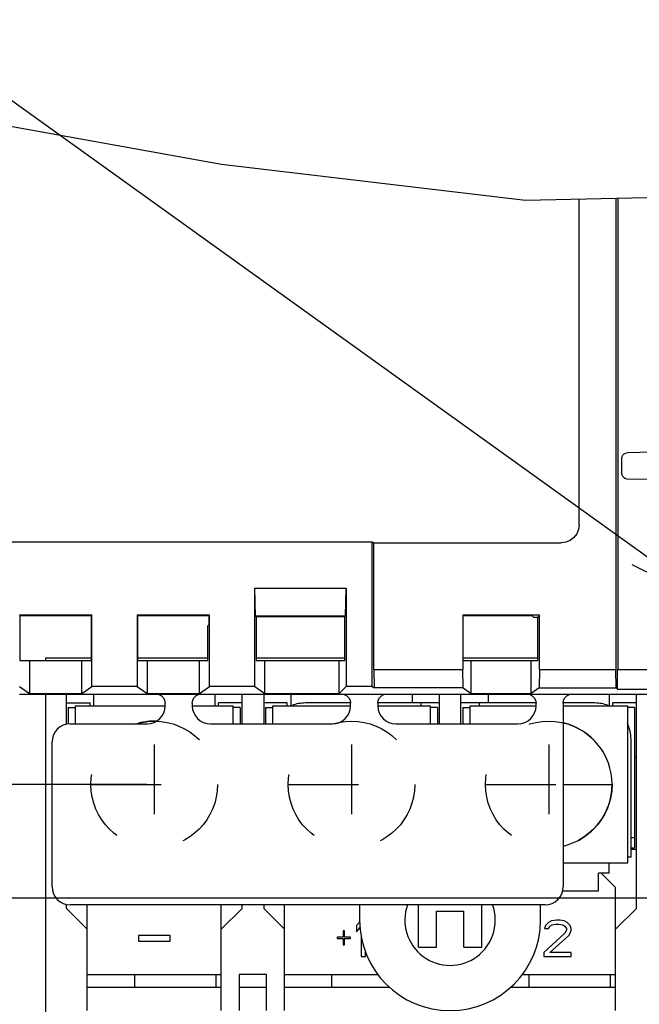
# Model space of a CAD drawing. Extents: x 36 to 410, y 13 to 287.
# Tile 9 of 18: x 220 to 241, y 80 to 113. Entities that reach past the tile are written whole.
import ezdxf

# ---------------------------------------------------------------- set-up
doc = ezdxf.new("R2010")
doc.units = 0
doc.header["$LTSCALE"] = 23.1
doc.linetypes.add('HIDDEN', pattern=[0.2, 0.1, -0.1])
doc.layers.get('0').update_dxf_attribs({"linetype": 'CONTINUOUS'})
for name, color, linetype in [('ALL_CURVE', 7, 'CONTINUOUS'), ('ALL_DIM', 7, 'CONTINUOUS'), ('ALL_NOTE', 7, 'CONTINUOUS'), ('DEFAULT_2', 8, 'HIDDEN')]:
    doc.layers.add(name, color=color, linetype=linetype)
doc.dimstyles.get("Standard").update_dxf_attribs({"dimtxt": 2.5, "dimasz": 2.5, "dimexe": 1.25, "dimexo": 0.625, "dimtad": 1, "dimcen": 2.5, "dimazin": 3, "dimtfac": 1, "dimtmove": 0, "dimatfit": 3})

# ---------------------------------------------------------------- blocks, each defined once
blk = doc.blocks.new('_OPEN')
at = {"color": 0, "linetype": 'BYBLOCK'}
for p, q in [((0, 0), (-1, 0.167)), ((-1, -0.167), (0, 0)), ((-1, 0), (0, 0))]:
    blk.add_line(p, q, dxfattribs=at)
blk = doc.blocks.new('*D21')
at = {"layer": 'ALL_DIM', "color": 2, "linetype": 'CONTINUOUS'}
for p, q in [((224.521, 87.584), (181.062, 87.584)), ((182.062, 87.584), (182.062, 82.214)), ((182.062, 76.844), (182.062, 82.214)), ((224.521, 76.844), (181.062, 76.844))]:
    blk.add_line(p, q, dxfattribs=at)
at = {"layer": 'ALL_DIM', "color": 2, "linetype": 'CONTINUOUS', "xscale": 3, "yscale": 3, "zscale": 3}
for p, rotation in [((182.062, 87.584), 90), ((182.062, 76.844), 270)]:
    blk.add_blockref('_OPEN', p, dxfattribs=dict(at, rotation=rotation))
blk = doc.blocks.new('*D25')
at = {"layer": 'ALL_DIM', "color": 2, "linetype": 'CONTINUOUS'}
for p, q in [((250.751, 96.538), (250.751, 131.798)), ((259.151, 128.493), (259.151, 131.798)), ((254.951, 130.798), (226.379, 130.798)), ((250.751, 130.798), (254.951, 130.798)), ((259.151, 130.798), (254.951, 130.798))]:
    blk.add_line(p, q, dxfattribs=at)
at = {"layer": 'ALL_DIM', "color": 2, "linetype": 'CONTINUOUS', "xscale": 3, "yscale": 3, "zscale": 3, "rotation": 180}
blk.add_blockref('_OPEN', (250.751, 130.798), dxfattribs=at)
at = {"layer": 'ALL_DIM', "color": 2, "linetype": 'CONTINUOUS', "xscale": 3, "yscale": 3, "zscale": 3}
blk.add_blockref('_OPEN', (259.151, 130.798), dxfattribs=at)
blk = doc.blocks.new('*D27')
at = {"layer": 'ALL_DIM', "color": 2, "linetype": 'CONTINUOUS'}
for p, q in [((244.541, 90.418), (244.541, 139.301)), ((263.441, 128.293), (263.441, 139.301)), ((253.991, 138.301), (222.18, 138.301)), ((244.541, 138.301), (253.991, 138.301)), ((263.441, 138.301), (253.991, 138.301))]:
    blk.add_line(p, q, dxfattribs=at)
at = {"layer": 'ALL_DIM', "color": 2, "linetype": 'CONTINUOUS', "xscale": 3, "yscale": 3, "zscale": 3, "rotation": 180}
blk.add_blockref('_OPEN', (244.541, 138.301), dxfattribs=at)
at = {"layer": 'ALL_DIM', "color": 2, "linetype": 'CONTINUOUS', "xscale": 3, "yscale": 3, "zscale": 3}
blk.add_blockref('_OPEN', (263.441, 138.301), dxfattribs=at)
blk = doc.blocks.new('*D29')
at = {"layer": 'ALL_DIM', "color": 2, "linetype": 'CONTINUOUS'}
for p, q in [((199.601, 67.944), (199.601, 146.869)), ((244.211, 84.298), (244.211, 146.869)), ((199.601, 145.869), (221.906, 145.869)), ((244.211, 145.869), (221.906, 145.869))]:
    blk.add_line(p, q, dxfattribs=at)
at = {"layer": 'ALL_DIM', "color": 2, "linetype": 'CONTINUOUS', "xscale": 3, "yscale": 3, "zscale": 3, "rotation": 180}
blk.add_blockref('_OPEN', (199.601, 145.869), dxfattribs=at)
at = {"layer": 'ALL_DIM', "color": 2, "linetype": 'CONTINUOUS', "xscale": 3, "yscale": 3, "zscale": 3}
blk.add_blockref('_OPEN', (244.211, 145.869), dxfattribs=at)
blk = doc.blocks.new('*D33')
at = {"layer": 'ALL_DIM', "color": 2, "linetype": 'CONTINUOUS'}
for p, q in [((178.014, 83.813), (172.479, 83.813)), ((173.479, 83.813), (173.479, 75.754)), ((244.179, 83.813), (183.791, 83.813)), ((173.479, 67.694), (173.479, 75.754)), ((199.351, 67.694), (172.479, 67.694))]:
    blk.add_line(p, q, dxfattribs=at)
at = {"layer": 'ALL_DIM', "color": 2, "linetype": 'CONTINUOUS', "xscale": 3, "yscale": 3, "zscale": 3}
for p, rotation in [((173.479, 83.813), 90), ((173.479, 67.694), 270)]:
    blk.add_blockref('_OPEN', p, dxfattribs=dict(at, rotation=rotation))

msp = doc.modelspace()

# ---------------------------------------------------------------- linework, layer by layer
at = {"color": 7, "linetype": 'CONTINUOUS'}
for p, q in [((216.723, 109.99), (226.997, 108.147)), ((226.997, 108.147), (237.086, 106.948)), ((237.086, 106.948), (247.413, 107.2)), ((238.864, 96.194), (238.864, 106.992)), ((240.075, 107.021), (240.075, 91.394)), ((240.157, 91.394), (240.157, 107.023)), ((241.301, 98.594), (240.458, 98.579)), ((240.281, 97.889), (240.281, 98.399)), ((241.301, 97.694), (240.458, 97.709)), ((202.148, 95.631), (232.001, 95.631)), ((232.001, 90.831), (232.001, 95.631)), ((232.001, 95.631), (232.053, 95.594)), ((232.053, 91.394), (232.053, 95.594)), ((232.053, 95.594), (238.264, 95.594)), ((228.133, 93.162), (228.101, 94.094)), ((228.101, 90.831), (228.101, 94.094)), ((228.101, 94.094), (231.137, 94.094)), ((231.115, 93.162), (231.137, 94.094)), ((231.137, 94.094), (231.137, 90.831)), ((220.301, 93.194), (220.316, 93.178)), ((222.701, 93.194), (220.301, 93.194)), ((220.316, 93.178), (220.316, 91.694)), ((222.685, 93.178), (220.316, 93.178)), ((222.701, 93.194), (222.685, 93.178)), ((222.685, 91.694), (222.685, 93.178)), ((222.701, 90.831), (222.701, 93.194)), ((224.201, 93.194), (224.201, 90.831)), ((224.201, 93.194), (224.216, 93.178)), ((226.601, 93.194), (224.201, 93.194)), ((224.216, 93.178), (224.216, 91.694)), ((226.585, 93.178), (224.216, 93.178)), ((226.601, 93.194), (226.585, 93.178)), ((226.585, 93.178), (226.585, 92.878)), ((226.601, 90.831), (226.601, 93.194)), ((228.133, 93.162), (228.153, 93.142)), ((231.115, 93.162), (228.133, 93.162)), ((228.153, 93.142), (228.153, 91.694)), ((231.101, 93.142), (228.153, 93.142)), ((231.09, 91.694), (231.09, 93.142)), ((231.115, 93.162), (231.101, 93.142)), ((235.001, 93.194), (235.001, 91.394)), ((235.001, 93.194), (235.016, 93.178)), ((237.548, 93.194), (235.001, 93.194)), ((235.016, 91.694), (235.016, 93.178)), ((237.308, 93.178), (235.016, 93.178)), ((237.341, 93.131), (237.308, 93.178)), ((237.341, 93.131), (237.486, 93.131)), ((237.548, 93.194), (237.486, 93.131)), ((237.486, 91.694), (237.486, 93.131)), ((237.548, 91.394), (237.548, 93.194)), ((226.585, 92.878), (226.548, 92.842)), ((226.548, 91.694), (226.548, 92.842)), ((221.171, 91.694), (221.171, 91.784)), ((221.171, 91.784), (222.685, 91.784)), ((224.216, 91.784), (226.548, 91.784)), ((228.153, 91.784), (231.09, 91.784)), ((235.016, 91.784), (237.486, 91.784)), ((220.316, 91.694), (222.685, 91.694)), ((220.636, 91.694), (220.636, 90.596)), ((222.366, 90.596), (222.366, 91.694)), ((224.216, 91.694), (226.548, 91.694)), ((224.536, 91.694), (224.536, 90.596)), ((226.266, 90.596), (226.266, 91.694)), ((228.153, 91.694), (231.09, 91.694)), ((228.436, 90.596), (228.436, 91.694)), ((230.903, 90.596), (230.903, 91.694)), ((235.016, 91.694), (237.486, 91.694)), ((235.284, 90.596), (235.284, 91.694)), ((237.266, 90.596), (237.266, 91.694)), ((232.053, 91.394), (232.064, 90.787)), ((232.053, 91.394), (235.001, 91.394)), ((235.011, 90.787), (235.001, 91.394)), ((237.548, 91.394), (237.538, 90.787)), ((237.548, 91.394), (240.075, 91.394)), ((240.083, 90.787), (240.075, 91.394)), ((240.13, 90.739), (240.13, 91.394)), ((240.13, 91.394), (242.441, 91.394)), ((220.301, 90.831), (220.636, 90.596)), ((222.366, 90.596), (222.701, 90.831)), ((224.201, 90.831), (222.701, 90.831)), ((224.201, 90.831), (224.536, 90.596)), ((226.266, 90.596), (226.601, 90.831)), ((228.101, 90.831), (226.601, 90.831)), ((228.101, 90.831), (228.436, 90.596)), ((230.903, 90.596), (231.137, 90.831)), ((232.001, 90.831), (231.137, 90.831)), ((232.001, 90.831), (232.064, 90.787)), ((235.011, 90.787), (232.064, 90.787)), ((235.011, 90.787), (235.284, 90.596)), ((237.538, 90.787), (237.266, 90.596)), ((237.538, 90.787), (240.083, 90.787)), ((240.13, 90.739), (240.083, 90.787)), ((220.301, 90.573), (224.831, 90.573)), ((220.636, 90.596), (222.366, 90.596)), ((221.171, 73.244), (221.171, 90.573)), ((221.861, 89.578), (221.861, 90.573)), ((222.761, 90.573), (222.761, 90.194)), ((224.536, 90.596), (226.266, 90.596)), ((224.831, 90.581), (226.331, 90.581)), ((226.331, 90.573), (230.981, 90.573)), ((226.781, 90.573), (226.781, 90.194)), ((227.681, 89.594), (227.681, 90.573)), ((228.401, 90.573), (228.401, 89.594)), ((228.436, 90.596), (230.903, 90.596)), ((229.301, 90.573), (229.301, 90.194)), ((230.981, 90.581), (232.481, 90.581)), ((232.481, 90.573), (237.131, 90.573)), ((233.321, 90.573), (233.321, 90.284)), ((234.221, 90.573), (234.221, 89.594)), ((234.941, 89.594), (234.941, 90.573)), ((235.284, 90.596), (237.266, 90.596)), ((235.841, 90.573), (235.841, 90.284)), ((237.131, 90.581), (238.631, 90.581)), ((238.631, 90.573), (242.256, 90.573)), ((239.861, 90.573), (239.861, 90.194)), ((240.13, 90.739), (242.422, 90.739)), ((240.761, 83.474), (240.761, 90.573)), ((221.861, 90.284), (222.641, 90.284)), ((221.921, 90.134), (221.921, 89.586)), ((221.921, 90.134), (222.161, 90.134)), ((222.161, 89.594), (222.161, 90.194)), ((222.161, 90.194), (225.131, 90.194)), ((222.641, 90.194), (222.641, 90.284)), ((225.131, 90.194), (225.131, 90.281)), ((226.031, 90.281), (226.031, 90.194)), ((226.031, 90.194), (227.381, 90.194)), ((226.901, 90.194), (226.901, 90.284)), ((227.681, 90.284), (226.901, 90.284)), ((227.381, 90.194), (227.381, 89.594)), ((227.621, 90.134), (227.381, 90.134)), ((227.621, 90.134), (227.621, 89.594)), ((229.181, 90.284), (228.401, 90.284)), ((228.461, 90.134), (228.461, 89.594)), ((228.461, 90.134), (228.701, 90.134)), ((228.701, 89.594), (228.701, 90.194)), ((228.701, 90.194), (231.281, 90.194)), ((229.181, 90.194), (229.181, 90.284)), ((231.281, 90.284), (229.781, 90.284)), ((231.281, 90.194), (231.281, 90.281)), ((234.221, 90.284), (232.181, 90.284)), ((232.181, 90.281), (232.181, 90.194)), ((232.181, 90.194), (233.921, 90.194)), ((233.621, 90.194), (233.621, 90.284)), ((233.921, 90.194), (233.921, 89.594)), ((234.161, 90.134), (233.921, 90.134)), ((234.161, 90.134), (234.161, 89.594)), ((237.431, 90.284), (234.941, 90.284)), ((235.001, 90.134), (235.001, 89.594)), ((235.001, 90.134), (235.241, 90.134)), ((235.241, 89.594), (235.241, 90.194)), ((235.241, 90.194), (237.431, 90.194)), ((235.541, 90.284), (235.541, 90.194)), ((237.431, 90.194), (237.431, 90.281)), ((239.381, 90.284), (238.331, 90.284)), ((238.331, 90.281), (238.331, 84.194)), ((238.331, 90.194), (240.461, 90.194)), ((239.981, 90.194), (239.981, 90.284)), ((240.761, 90.284), (239.981, 90.284)), ((240.461, 90.194), (240.461, 84.974)), ((240.701, 90.134), (240.461, 90.134)), ((240.701, 90.134), (240.701, 85.484)), ((221.981, 89.594), (224.531, 89.594)), ((226.631, 89.594), (230.681, 89.594)), ((232.781, 89.594), (236.831, 89.594)), ((221.381, 84.194), (221.381, 88.994)), ((240.581, 85.184), (240.581, 89.084)), ((240.701, 88.484), (240.761, 88.484)), ((240.701, 85.814), (240.581, 85.814)), ((240.581, 85.484), (240.701, 85.484)), ((240.761, 85.424), (240.581, 85.424)), ((240.461, 84.974), (238.331, 84.974)), ((239.861, 84.644), (239.861, 84.974)), ((240.461, 85.184), (240.581, 85.184)), ((239.501, 84.044), (239.501, 84.644)), ((239.861, 84.644), (239.501, 84.644)), ((239.591, 84.644), (240.071, 84.164)), ((239.501, 84.044), (238.311, 84.044)), ((240.071, 80.084), (240.071, 84.164)), ((221.861, 83.474), (221.861, 83.61)), ((237.731, 83.594), (221.981, 83.594)), ((222.551, 80.084), (222.551, 83.594)), ((226.991, 80.084), (226.991, 83.594)), ((227.681, 83.474), (227.681, 83.594)), ((228.401, 83.594), (228.401, 83.474)), ((229.091, 80.084), (229.091, 83.594)), ((231.581, 83.594), (231.581, 83.084)), ((233.531, 82.184), (233.531, 83.594)), ((235.631, 82.184), (235.631, 83.594)), ((237.581, 83.084), (237.581, 83.594)), ((222.551, 82.784), (221.861, 83.474)), ((226.991, 82.784), (227.681, 83.474)), ((228.401, 83.474), (229.091, 82.784)), ((234.131, 82.184), (234.131, 83.384)), ((234.131, 83.384), (235.031, 83.384)), ((235.031, 82.184), (235.031, 83.384)), ((240.071, 82.784), (240.761, 83.474)), ((231.585, 83.03), (231.481, 82.905)), ((237.841, 83.008), (237.741, 82.905)), ((237.941, 83.059), (237.841, 83.008)), ((237.891, 82.88), (237.966, 82.931)), ((238.116, 83.084), (237.941, 83.059)), ((237.966, 82.931), (238.091, 82.956)), ((238.091, 82.956), (238.191, 82.956)), ((238.216, 83.084), (238.116, 83.084)), ((238.191, 82.956), (238.316, 82.931)), ((238.366, 83.059), (238.216, 83.084)), ((238.316, 82.931), (238.391, 82.88)), ((238.466, 83.008), (238.366, 83.059)), ((238.566, 82.905), (238.466, 83.008)), ((231.031, 82.727), (231.031, 82.522)), ((231.081, 82.727), (231.031, 82.727)), ((231.081, 82.522), (231.081, 82.727)), ((231.481, 82.905), (231.481, 82.701)), ((231.481, 82.701), (231.601, 82.844)), ((238.391, 82.65), (237.691, 82.012)), ((237.741, 82.905), (237.716, 82.803)), ((237.716, 82.803), (237.841, 82.803)), ((237.841, 82.803), (237.891, 82.88)), ((238.391, 82.88), (238.441, 82.803)), ((238.441, 82.752), (238.391, 82.65)), ((238.441, 82.803), (238.441, 82.752)), ((238.516, 82.573), (238.566, 82.65)), ((238.591, 82.803), (238.566, 82.905)), ((238.566, 82.65), (238.591, 82.752)), ((238.591, 82.752), (238.591, 82.803)), ((224.243, 82.577), (224.243, 82.385)), ((225.293, 82.577), (224.243, 82.577)), ((224.243, 82.385), (225.293, 82.385)), ((225.293, 82.385), (225.293, 82.577)), ((230.831, 82.522), (230.831, 82.471)), ((231.031, 82.522), (230.831, 82.522)), ((230.831, 82.471), (231.031, 82.471)), ((231.031, 82.471), (231.031, 82.267)), ((231.031, 82.267), (231.081, 82.267)), ((231.281, 82.522), (231.081, 82.522)), ((231.081, 82.267), (231.081, 82.471)), ((231.081, 82.471), (231.281, 82.471)), ((231.281, 82.471), (231.281, 82.522)), ((231.631, 82.554), (231.631, 81.884)), ((237.891, 82.012), (238.516, 82.573)), ((231.781, 81.884), (231.781, 82.025)), ((233.531, 82.184), (234.131, 82.184)), ((235.031, 82.184), (235.631, 82.184)), ((237.691, 82.012), (237.691, 81.884)), ((238.591, 82.012), (237.891, 82.012)), ((238.591, 81.884), (238.591, 82.012)), ((231.631, 81.884), (231.781, 81.884)), ((237.691, 81.884), (238.591, 81.884)), ((222.551, 81.284), (226.991, 81.284)), ((224.111, 81.284), (224.111, 80.864)), ((226.811, 81.284), (226.811, 80.864)), ((227.591, 81.284), (227.591, 80.084)), ((228.491, 81.284), (227.591, 81.284)), ((228.491, 80.084), (228.491, 81.284)), ((229.091, 81.284), (232.186, 81.284)), ((230.651, 81.284), (230.651, 80.864)), ((236.976, 81.284), (240.071, 81.284)), ((237.191, 81.284), (237.191, 80.864)), ((239.891, 81.284), (239.891, 80.864)), ((222.551, 80.864), (226.991, 80.864)), ((227.591, 80.864), (228.491, 80.864)), ((229.091, 80.864), (232.565, 80.864)), ((236.596, 80.864), (240.071, 80.864))]:
    msp.add_line(p, q, dxfattribs=at)
for points in [[(240.281, 98.399), (240.288, 98.451), (240.311, 98.5), (240.349, 98.54), (240.398, 98.568), (240.458, 98.579)], [(240.458, 97.709), (240.398, 97.72), (240.349, 97.748), (240.311, 97.789), (240.288, 97.837), (240.281, 97.889)], [(238.864, 96.194), (238.844, 96.039), (238.784, 95.894), (238.688, 95.77), (238.564, 95.674), (238.419, 95.615), (238.264, 95.594)], [(224.831, 90.581), (224.923, 90.566), (225.007, 90.523), (225.073, 90.457), (225.116, 90.373), (225.131, 90.281)], [(226.031, 90.281), (226.045, 90.373), (226.088, 90.457), (226.154, 90.523), (226.238, 90.566), (226.331, 90.581)], [(230.981, 90.581), (231.073, 90.566), (231.157, 90.523), (231.223, 90.457), (231.266, 90.373), (231.281, 90.281)], [(232.181, 90.281), (232.195, 90.373), (232.238, 90.457), (232.304, 90.523), (232.388, 90.566), (232.481, 90.581)], [(237.131, 90.581), (237.223, 90.566), (237.307, 90.523), (237.373, 90.457), (237.416, 90.373), (237.431, 90.281)], [(238.331, 90.281), (238.345, 90.373), (238.388, 90.457), (238.454, 90.523), (238.538, 90.566), (238.631, 90.581)]]:
    msp.add_lwpolyline(points, dxfattribs=at)
for centre, radius, start, end in [((224.531, 90.194), 0.6, 270, 360), ((226.631, 90.194), 0.6, 180, 270), ((229.781, 89.084), 1.2, 90, 111.545), ((230.681, 90.194), 0.6, 270, 360), ((232.781, 90.194), 0.6, 180, 270), ((236.831, 90.194), 0.6, 270, 360), ((239.381, 89.084), 1.2, 68.455, 90), ((221.981, 88.994), 0.6, 90, 180), ((224.771, 87.584), 2.1, 88.2598, 104.1092), ((237.851, 87.584), 2.1, 283.3659, 76.8537), ((239.381, 89.084), 1.2, 0, 25.818), ((221.981, 84.194), 0.6, 180, 270), ((237.731, 84.194), 0.6, 270, 360), ((234.581, 83.084), 1.5, 160.0182, 19.9818), ((234.581, 83.084), 3, 180, 360)]:
    msp.add_arc(centre, radius, start, end, dxfattribs=at)
at = {"layer": 'ALL_CURVE', "color": 40, "linetype": 'CONTINUOUS'}
msp.add_line((238.331, 87.584), (239.929, 87.584), dxfattribs=at)
at = {"layer": 'ALL_NOTE', "color": 2, "linetype": 'CONTINUOUS'}
msp.add_line((243.341, 93.529), (196.264, 127.301), dxfattribs=at)
msp.add_lwpolyline([(240.612, 94.872), (243.341, 93.529), (241.195, 95.684)], dxfattribs=at)
at = {"layer": 'DEFAULT_2', "color": 8, "linetype": 'HIDDEN'}
for p, q in [((224.771, 88.904), (224.771, 86.264)), ((231.311, 88.904), (231.311, 86.264)), ((237.851, 88.904), (237.851, 86.264)), ((222.693, 87.584), (226.849, 87.584)), ((229.233, 87.584), (233.389, 87.584)), ((235.773, 87.584), (239.929, 87.584))]:
    msp.add_line(p, q, dxfattribs=at)
for centre in [(224.771, 87.584), (231.311, 87.584), (237.851, 87.584)]:
    msp.add_circle(centre, 2.1, dxfattribs=at)

# ---------------------------------------------------------------- dimensions: what is measured, and where the dimension line sits
at = {"layer": 'ALL_DIM', "color": 2, "linetype": 'CONTINUOUS'}
for base, p1, p2, angle, picture, middle in [((199.601, 145.869), (244.211, 84.298), (199.601, 67.944), 180, '*D29', (218.682, 146.494)), ((244.541, 138.301), (263.441, 128.293), (244.541, 90.418), 180, '*D27', (222.18, 138.926)), ((250.751, 130.798), (259.151, 128.493), (250.751, 96.538), 180, '*D25', (226.379, 131.423)), ((182.062, 87.584), (224.521, 76.844), (224.521, 87.584), 90, '*D21', (181.437, 77.949)), ((173.479, 67.694), (244.179, 83.813), (199.351, 67.694), 270, '*D33', (172.854, 71.777))]:
    dim = msp.add_linear_dim(base=base, p1=p1, p2=p2, angle=angle, dimstyle='Standard', dxfattribs=at)
    dim.commit()
    dim.dimension.update_dxf_attribs({"geometry": picture, "text_midpoint": middle, "dimtype": 128})

doc.saveas('drawing.dxf')
